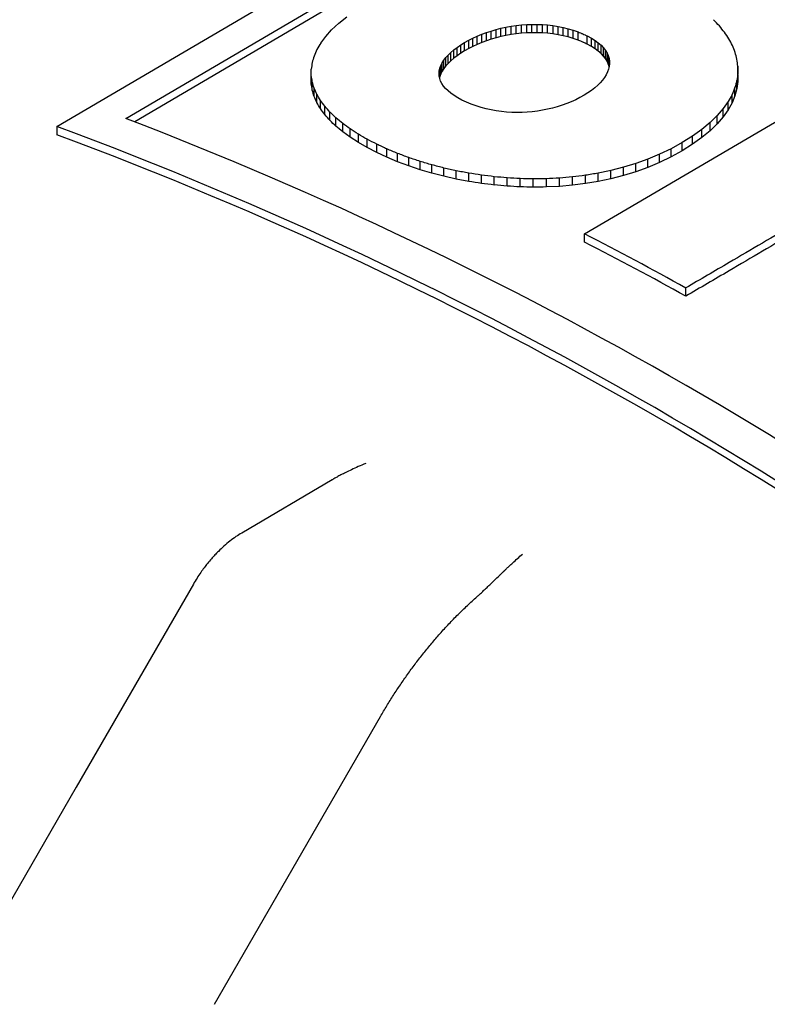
# Model space of a CAD drawing. Header units: millimetres. Extents: x 8 to 399, y 12 to 198.
# Tile 37 of 53: x 349.1 to 352.81, y 81.46 to 86.35. Entities that reach past the tile are written whole.
import ezdxf

# ---------------------------------------------------------------- set-up
doc = ezdxf.new("R2010")
doc.units = ezdxf.units.MM

msp = doc.modelspace()

# ---------------------------------------------------------------- linework, layer by layer
at = {"color": 7, "linetype": 'Continuous', "lineweight": 30}
for p, q in [((349.2816, 85.8169), (354.947, 89.1457)), ((349.6245, 85.8562), (354.947, 88.9833)), ((354.947, 88.9418), (349.6678, 85.8401)), ((350.6814, 86.3296), (350.7219, 86.3622)), ((350.6167, 86.2641), (350.6464, 86.2968)), ((350.6464, 86.2968), (350.6814, 86.3296)), ((351.4152, 86.2832), (351.4388, 86.291)), ((351.4388, 86.291), (351.463, 86.298)), ((351.4388, 86.2498), (351.4388, 86.291)), ((351.463, 86.298), (351.4876, 86.3043)), ((351.463, 86.2568), (351.463, 86.298)), ((351.4876, 86.3043), (351.5125, 86.3097)), ((351.4876, 86.2631), (351.4876, 86.3043)), ((351.5125, 86.3097), (351.5379, 86.3143)), ((351.5125, 86.2685), (351.5125, 86.3097)), ((351.5379, 86.3143), (351.5635, 86.318)), ((351.5379, 86.2731), (351.5379, 86.3143)), ((351.5635, 86.318), (351.5893, 86.3209)), ((351.5635, 86.2768), (351.5635, 86.318)), ((351.5893, 86.3209), (351.6153, 86.3228)), ((351.5893, 86.2797), (351.5893, 86.3209)), ((351.6153, 86.3228), (351.6413, 86.3238)), ((351.6153, 86.2816), (351.6153, 86.3228)), ((351.6413, 86.3238), (351.6674, 86.3239)), ((351.6413, 86.2827), (351.6413, 86.3238)), ((351.6674, 86.3239), (351.6935, 86.323)), ((351.6674, 86.2827), (351.6674, 86.3239)), ((351.6935, 86.323), (351.7195, 86.321)), ((351.6935, 86.2818), (351.6935, 86.323)), ((351.7195, 86.321), (351.7454, 86.318)), ((351.7195, 86.2798), (351.7195, 86.321)), ((351.7454, 86.318), (351.771, 86.314)), ((351.7454, 86.318), (351.7454, 86.2769)), ((351.771, 86.314), (351.7964, 86.3089)), ((351.771, 86.2728), (351.771, 86.314)), ((351.7964, 86.3089), (351.8215, 86.3026)), ((351.7964, 86.2677), (351.7964, 86.3089)), ((351.8215, 86.3026), (351.8462, 86.2953)), ((351.8215, 86.2615), (351.8215, 86.3026)), ((351.8462, 86.2953), (351.8705, 86.2867)), ((351.8462, 86.2541), (351.8462, 86.2953)), ((351.8705, 86.2456), (351.8705, 86.2867)), ((350.5923, 86.2314), (350.6167, 86.2641)), ((351.307, 86.2337), (351.3271, 86.2449)), ((351.3271, 86.2449), (351.3481, 86.2555)), ((351.3271, 86.2037), (351.3271, 86.2449)), ((351.3481, 86.2555), (351.3698, 86.2655)), ((351.3481, 86.2143), (351.3481, 86.2555)), ((351.3698, 86.2655), (351.3922, 86.2747)), ((351.3698, 86.2242), (351.3698, 86.2655)), ((351.3922, 86.2747), (351.4152, 86.2832)), ((351.3922, 86.2335), (351.3922, 86.2747)), ((351.4152, 86.242), (351.3922, 86.2335)), ((351.4152, 86.242), (351.4152, 86.2832)), ((351.4388, 86.2498), (351.4152, 86.242)), ((351.463, 86.2568), (351.4388, 86.2498)), ((351.4876, 86.2631), (351.463, 86.2568)), ((351.5125, 86.2685), (351.4876, 86.2631)), ((351.5379, 86.2731), (351.5125, 86.2685)), ((351.5635, 86.2768), (351.5379, 86.2731)), ((351.5893, 86.2797), (351.5635, 86.2768)), ((351.6153, 86.2816), (351.5893, 86.2797)), ((351.6413, 86.2827), (351.6153, 86.2816)), ((351.6674, 86.2827), (351.6413, 86.2827)), ((351.6935, 86.2818), (351.6674, 86.2827)), ((351.7195, 86.2798), (351.6935, 86.2818)), ((351.7454, 86.2769), (351.7195, 86.2798)), ((351.771, 86.2728), (351.7454, 86.2769)), ((351.7964, 86.2677), (351.771, 86.2728)), ((351.8215, 86.2615), (351.7964, 86.2677)), ((351.8462, 86.2541), (351.8215, 86.2615)), ((351.8705, 86.2456), (351.8462, 86.2541)), ((351.9166, 86.2664), (351.9368, 86.2554)), ((351.9166, 86.2253), (351.9166, 86.2664)), ((351.9368, 86.2554), (351.9549, 86.2439)), ((351.9368, 86.2143), (351.9368, 86.2554)), ((351.9549, 86.2439), (351.9708, 86.2321)), ((351.9549, 86.2028), (351.9549, 86.2439)), ((351.2382, 86.1842), (351.253, 86.1968)), ((351.253, 86.1968), (351.2694, 86.2093)), ((351.253, 86.1556), (351.253, 86.1968)), ((351.2694, 86.2093), (351.2875, 86.2216)), ((351.2694, 86.1681), (351.2694, 86.2093)), ((351.2875, 86.2216), (351.307, 86.2337)), ((351.2875, 86.1804), (351.2875, 86.2216)), ((351.307, 86.1924), (351.2875, 86.1804)), ((351.307, 86.1924), (351.307, 86.2337)), ((351.3271, 86.2037), (351.307, 86.1924)), ((351.3481, 86.2143), (351.3271, 86.2037)), ((351.3698, 86.2242), (351.3481, 86.2143)), ((351.3922, 86.2335), (351.3698, 86.2242)), ((351.9368, 86.2143), (351.9166, 86.2253)), ((351.9549, 86.2028), (351.9368, 86.2143)), ((351.9708, 86.191), (351.9549, 86.2028)), ((351.9708, 86.2321), (351.9847, 86.2199)), ((351.9708, 86.191), (351.9708, 86.2321)), ((351.9847, 86.1788), (351.9708, 86.191)), ((351.9847, 86.2199), (351.9966, 86.2074)), ((351.9847, 86.1788), (351.9847, 86.2199)), ((351.9966, 86.2074), (352.0065, 86.1947)), ((351.9966, 86.1663), (351.9966, 86.2074)), ((352.0065, 86.1947), (352.0144, 86.1817)), ((352.0065, 86.1536), (352.0065, 86.1947)), ((351.1953, 86.1326), (351.2035, 86.1456)), ((351.2035, 86.1456), (351.2134, 86.1586)), ((351.2035, 86.1044), (351.2035, 86.1456)), ((351.2134, 86.1586), (351.225, 86.1715)), ((351.2134, 86.1174), (351.2134, 86.1586)), ((351.225, 86.1715), (351.2382, 86.1842)), ((351.225, 86.1302), (351.225, 86.1715)), ((351.2382, 86.143), (351.225, 86.1302)), ((351.2382, 86.143), (351.2382, 86.1842)), ((351.253, 86.1556), (351.2382, 86.143)), ((351.2694, 86.1681), (351.253, 86.1556)), ((351.2875, 86.1804), (351.2694, 86.1681)), ((351.9966, 86.1663), (351.9847, 86.1788)), ((352.0065, 86.1536), (351.9966, 86.1663)), ((352.0144, 86.1406), (352.0065, 86.1536)), ((352.0144, 86.1817), (352.0204, 86.1685)), ((352.0144, 86.1406), (352.0144, 86.1817)), ((352.0204, 86.1274), (352.0144, 86.1406)), ((352.0204, 86.1685), (352.0244, 86.1552)), ((352.0204, 86.1274), (352.0204, 86.1685)), ((352.0244, 86.1552), (352.0267, 86.1417)), ((352.0244, 86.1141), (352.0244, 86.1552)), ((352.0267, 86.1417), (352.027, 86.1282)), ((352.0267, 86.1246), (352.0267, 86.1417)), ((350.5451, 86.0605), (350.5451, 86.1019)), ((351.1801, 86.0805), (351.1813, 86.0935)), ((351.1813, 86.0935), (351.1842, 86.1065)), ((351.1813, 86.0655), (351.1813, 86.0935)), ((351.1842, 86.1065), (351.1889, 86.1196)), ((351.1842, 86.0653), (351.1842, 86.1065)), ((351.1889, 86.1196), (351.1953, 86.1326)), ((351.1889, 86.0784), (351.1889, 86.1196)), ((351.1953, 86.0914), (351.1889, 86.0784)), ((351.1953, 86.0914), (351.1953, 86.1326)), ((351.2035, 86.1044), (351.1953, 86.0914)), ((351.2134, 86.1174), (351.2035, 86.1044)), ((351.225, 86.1302), (351.2134, 86.1174)), ((352.0224, 86.101), (352.0175, 86.0874)), ((352.0244, 86.1141), (352.0204, 86.1274)), ((352.0256, 86.1146), (352.0224, 86.101)), ((352.0249, 86.1115), (352.0244, 86.1141)), ((352.027, 86.1282), (352.0256, 86.1146)), ((352.6645, 86.0749), (352.6645, 86.1159)), ((350.5453, 86.0287), (350.5453, 86.07)), ((351.1808, 86.0676), (351.1801, 86.0805)), ((351.1834, 86.0548), (351.1808, 86.0676)), ((351.1842, 86.0653), (351.1827, 86.0585)), ((351.1878, 86.0421), (351.1834, 86.0548)), ((351.1889, 86.0784), (351.1842, 86.0653)), ((351.1941, 86.0296), (351.1878, 86.0421)), ((351.9031, 85.283), (353.2316, 86.0633)), ((351.9927, 86.0472), (351.9812, 86.0341)), ((352.0026, 86.0605), (351.9927, 86.0472)), ((352.0109, 86.0739), (352.0026, 86.0605)), ((352.0175, 86.0874), (352.0109, 86.0739)), ((352.6597, 86.0048), (352.6597, 86.0458)), ((352.6644, 86.04), (352.6644, 86.0809)), ((352.6645, 86.0749), (352.6644, 86.04)), ((350.55, 85.9972), (350.55, 86.0386)), ((350.5592, 85.9661), (350.5592, 86.0075)), ((351.2024, 86.0172), (351.1941, 86.0296)), ((351.2126, 86.005), (351.2024, 86.0172)), ((351.2248, 85.9931), (351.2126, 86.005)), ((351.2389, 85.9814), (351.2248, 85.9931)), ((351.9374, 85.9961), (351.9198, 85.984)), ((351.9535, 86.0085), (351.9374, 85.9961)), ((351.9681, 86.0212), (351.9535, 86.0085)), ((351.9812, 86.0341), (351.9681, 86.0212)), ((352.6502, 85.9696), (352.6502, 86.0105)), ((352.6597, 86.0048), (352.6502, 85.9696)), ((352.6644, 86.04), (352.6597, 86.0048)), ((350.5727, 85.9355), (350.5727, 85.9768)), ((350.5905, 85.9053), (350.5905, 85.9466)), ((351.2551, 85.9699), (351.2389, 85.9814)), ((351.2734, 85.9588), (351.2551, 85.9699)), ((351.2937, 85.9479), (351.2734, 85.9588)), ((351.3161, 85.9374), (351.2937, 85.9479)), ((351.8588, 85.9499), (351.8367, 85.9399)), ((351.8802, 85.9607), (351.8588, 85.9499)), ((351.9009, 85.9722), (351.8802, 85.9607)), ((351.9198, 85.984), (351.9009, 85.9722)), ((352.6357, 85.9343), (352.6357, 85.9753)), ((352.6502, 85.9696), (352.6357, 85.9343)), ((350.6123, 85.8756), (350.6123, 85.9169)), ((351.3398, 85.9276), (351.3161, 85.9374)), ((351.364, 85.9189), (351.3398, 85.9276)), ((351.3885, 85.9112), (351.364, 85.9189)), ((351.4133, 85.9046), (351.3885, 85.9112)), ((351.4385, 85.899), (351.4133, 85.9046)), ((351.4638, 85.8944), (351.4385, 85.899)), ((351.4894, 85.8909), (351.4638, 85.8944)), ((351.6939, 85.8973), (351.6688, 85.8932)), ((351.7187, 85.9022), (351.6939, 85.8973)), ((351.7432, 85.9081), (351.7187, 85.9022)), ((351.7673, 85.9148), (351.7432, 85.9081)), ((351.7909, 85.9223), (351.7673, 85.9148)), ((351.8141, 85.9307), (351.7909, 85.9223)), ((351.8367, 85.9399), (351.8141, 85.9307)), ((352.5917, 85.9052), (352.5618, 85.8705)), ((352.6162, 85.9401), (352.5917, 85.9052)), ((352.5917, 85.8643), (352.5917, 85.9052)), ((352.6162, 85.8992), (352.5917, 85.8643)), ((352.6162, 85.8992), (352.6162, 85.9401)), ((352.6357, 85.9343), (352.6162, 85.8992)), ((350.6381, 85.8466), (350.6381, 85.8878)), ((350.6678, 85.8181), (350.6678, 85.8593)), ((351.515, 85.8883), (351.4894, 85.8909)), ((351.5408, 85.8868), (351.515, 85.8883)), ((351.5665, 85.8862), (351.5408, 85.8868)), ((351.5922, 85.8865), (351.5665, 85.8862)), ((351.6179, 85.8878), (351.5922, 85.8865)), ((351.6434, 85.8901), (351.6179, 85.8878)), ((351.6688, 85.8932), (351.6434, 85.8901)), ((352.5618, 85.8705), (352.5267, 85.8363)), ((352.5618, 85.8296), (352.5618, 85.8705)), ((352.5917, 85.8643), (352.5618, 85.8296)), ((349.2816, 85.8169), (349.2816, 85.7753)), ((350.7013, 85.7904), (350.7013, 85.8316)), ((350.7384, 85.7634), (350.7384, 85.8045)), ((352.4861, 85.8025), (352.4399, 85.7694)), ((352.5267, 85.8363), (352.4861, 85.8025)), ((352.4861, 85.7616), (352.4861, 85.8025)), ((352.5267, 85.7954), (352.5267, 85.8363)), ((352.5618, 85.8296), (352.5267, 85.7954)), ((350.7384, 85.7634), (350.7013, 85.7904)), ((350.779, 85.7372), (350.7384, 85.7634)), ((350.779, 85.7372), (350.779, 85.7783)), ((350.823, 85.7118), (350.823, 85.753)), ((352.4399, 85.7694), (352.388, 85.7369)), ((352.4399, 85.7285), (352.4399, 85.7694)), ((352.4861, 85.7616), (352.4399, 85.7285)), ((352.5267, 85.7954), (352.4861, 85.7616)), ((350.823, 85.7118), (350.779, 85.7372)), ((350.8703, 85.6874), (350.823, 85.7118)), ((350.8703, 85.6874), (350.8703, 85.7286)), ((350.9208, 85.664), (350.9208, 85.7051)), ((352.3327, 85.7064), (352.2757, 85.679)), ((352.388, 85.7369), (352.3327, 85.7064)), ((352.3327, 85.6655), (352.3327, 85.7064)), ((352.388, 85.6959), (352.388, 85.7369)), ((352.4399, 85.7285), (352.388, 85.6959)), ((350.9208, 85.664), (350.8703, 85.6874)), ((350.9741, 85.6418), (350.9208, 85.664)), ((350.9741, 85.6418), (350.9741, 85.6829)), ((351.0293, 85.6211), (351.0293, 85.6622)), ((352.2171, 85.6545), (352.1572, 85.6329)), ((352.2757, 85.679), (352.2171, 85.6545)), ((352.2171, 85.6136), (352.2171, 85.6545)), ((352.2757, 85.638), (352.2757, 85.679)), ((352.3327, 85.6655), (352.2757, 85.638)), ((352.388, 85.6959), (352.3327, 85.6655)), ((351.0293, 85.6211), (350.9741, 85.6418)), ((351.0861, 85.6021), (351.0293, 85.6211)), ((351.0861, 85.6021), (351.0861, 85.6432)), ((351.1446, 85.5849), (351.0861, 85.6021)), ((351.1446, 85.5849), (351.1446, 85.6259)), ((351.2044, 85.5693), (351.2044, 85.6104)), ((352.0961, 85.6141), (352.0339, 85.5981)), ((352.1572, 85.6329), (352.0961, 85.6141)), ((352.0961, 85.5732), (352.0961, 85.6141)), ((352.1572, 85.5919), (352.1572, 85.6329)), ((352.2171, 85.6136), (352.1572, 85.5919)), ((352.2757, 85.638), (352.2171, 85.6136)), ((351.2044, 85.5693), (351.1446, 85.5849)), ((351.2654, 85.5556), (351.2044, 85.5693)), ((351.2654, 85.5556), (351.2654, 85.5966)), ((351.3275, 85.5438), (351.2654, 85.5556)), ((351.3275, 85.5438), (351.3275, 85.5848)), ((351.3905, 85.5339), (351.3905, 85.5749)), ((351.4542, 85.5261), (351.4542, 85.567)), ((351.5185, 85.5203), (351.5185, 85.5613)), ((351.5831, 85.5166), (351.5831, 85.5576)), ((351.6481, 85.5152), (351.6481, 85.5562)), ((351.7131, 85.5161), (351.7131, 85.5571)), ((351.7781, 85.5193), (351.7781, 85.5603)), ((351.8428, 85.525), (351.8428, 85.5659)), ((351.9071, 85.5331), (351.9071, 85.574)), ((351.9709, 85.5438), (351.9709, 85.5847)), ((352.0339, 85.5571), (351.9709, 85.5438)), ((352.0339, 85.5571), (352.0339, 85.5981)), ((352.0961, 85.5732), (352.0339, 85.5571)), ((352.1572, 85.5919), (352.0961, 85.5732)), ((351.7781, 85.5193), (351.7131, 85.5161)), ((351.8428, 85.525), (351.7781, 85.5193)), ((351.9071, 85.5331), (351.8428, 85.525)), ((351.9709, 85.5438), (351.9071, 85.5331)), ((351.9031, 85.2421), (351.9031, 85.283)), ((352.4059, 84.9735), (352.4059, 85.0143)), ((350.6486, 84.0609), (350.1994, 83.7971)), ((350.0637, 81.4558), (350.8888, 82.8853))]:
    msp.add_line(p, q, dxfattribs=at)
at = {"color": 7, "linetype": 'Continuous', "lineweight": 30, "flags": 128}
msp.add_lwpolyline([(349.9592, 83.5431), (349.3769, 82.5342), (348.6899, 81.3439)], dxfattribs=at)
at = {"color": 7, "linetype": 'Continuous', "lineweight": 30}
for centre, radius, start, end in [((342.6319, 67.597), 19.5523, 50.96047, 69.04491), ((342.4624, 67.4622), 19.5805, 50.38646, 69.61892), ((342.4864, 67.4622), 19.5331, 50.36292, 69.64245), ((343.3971, 68.7552), 18.5881, 61.00995, 62.76735), ((343.4206, 68.7552), 18.541, 61.01237, 62.77416)]:
    msp.add_arc(centre, radius, start, end, dxfattribs=at)
for centre, major_axis, ratio, start_param, end_param in [((353.4441, 68.2799), (-6.1554, 20.4766), 0.3557, 5.673034, 5.676153), ((353.3498, 68.2353), (-5.5154, 20.8423), 0.313935, 5.670719, 5.673734), ((353.252, 68.1895), (-4.8426, 21.2334), 0.269478, 5.665214, 5.668118), ((353.1494, 68.142), (-4.1173, 21.6617), 0.22203, 5.656094, 5.658877), ((349.2939, 66.0647), (6.8729, 27.6846), 0.176201, 0.801194, 0.802899), ((348.6498, 65.7377), (11.1492, 29.6791), 0.218095, 0.893535, 0.895044), ((353.041, 68.0925), (-3.3135, 22.1416), 0.171319, 5.642694, 5.645346), ((349.8029, 66.3237), (3.8334, 26.1673), 0.120936, 0.727996, 0.729888), ((352.925, 68.0402), (-2.395, 22.6923), 0.11716, 5.624034, 5.626546), ((352.7996, 67.9846), (-1.3094, 23.3391), 0.059592, 5.598709, 5.601073), ((350.2155, 66.534), (1.6165, 24.9834), 0.05975, 0.672755, 0.674824), ((350.5575, 66.7085), (-0.0578, 24.0407), 0.002411, 5.648678, 5.650914), ((352.6624, 67.9249), (0.0217, 24.1166), 0.000899, 0.716221, 0.71843), ((350.5575, 66.7081), (-0.0576, 23.983), 0.002411, 5.649061, 5.651303), ((350.8461, 66.8557), (-1.3725, 23.2738), 0.062815, 5.677507, 5.6799), ((352.3399, 67.7901), (3.9662, 26.2727), 0.123831, 0.821441, 0.823305), ((352.5104, 67.8604), (1.7184, 25.0725), 0.062976, 0.761594, 0.763634), ((350.8461, 66.8554), (-1.3692, 23.218), 0.062815, 5.677884, 5.680283), ((351.0936, 66.982), (-2.4459, 22.6356), 0.120187, 5.697496, 5.700037), ((351.0937, 66.9817), (-2.44, 22.5814), 0.120187, 5.697867, 5.700414), ((351.309, 67.0918), (-3.355, 22.092), 0.174083, 5.710615, 5.713294), ((352.1466, 67.7136), (7.0478, 27.8105), 0.178447, 0.898836, 0.900515), ((351.3091, 67.0916), (-3.347, 22.039), 0.174083, 5.71098, 5.713665), ((351.4988, 67.1884), (-4.1514, 21.6178), 0.224495, 5.718276, 5.721083), ((351.6681, 67.2745), (-4.8705, 21.1944), 0.271627, 5.721467, 5.724393), ((351.9257, 67.6315), (11.3793, 29.8317), 0.21939, 0.994734, 0.996219), ((351.4989, 67.1883), (-4.1414, 21.566), 0.224495, 5.718633, 5.721448), ((351.6681, 67.2744), (-4.8589, 21.1436), 0.271627, 5.721817, 5.72475), ((351.8206, 67.352), (-5.5382, 20.8074), 0.315764, 5.720862, 5.723897), ((351.8207, 67.3519), (-5.5249, 20.7575), 0.315764, 5.721204, 5.724247), ((351.9595, 67.4224), (-6.1735, 20.4453), 0.357213, 5.716902, 5.720037), ((351.9595, 67.4223), (-6.1587, 20.3963), 0.357213, 5.717237, 5.720379), ((352.0871, 67.487), (-6.7921, 20.0985), 0.396266, 5.709846, 5.713071), ((352.0871, 67.4869), (-6.7758, 20.0503), 0.396266, 5.710173, 5.713406), ((352.2054, 67.5467), (-7.4068, 19.7584), 0.433182, 5.699804, 5.703109), ((352.3161, 67.6025), (-8.0295, 19.4167), 0.468178, 5.686753, 5.690129), ((352.4205, 67.6549), (-8.6715, 19.0651), 0.501419, 5.670553, 5.67399), ((352.5198, 67.7046), (-9.3442, 18.6942), 0.533015, 5.650939, 5.654428), ((352.6149, 67.7521), (-10.0592, 18.2934), 0.563006, 5.627527, 5.631058), ((352.707, 67.798), (-10.8323, 17.8479), 0.591465, 5.599714, 5.603263), ((352.7987, 67.8434), (-11.6932, 17.3316), 0.618695, 5.566291, 5.569791), ((352.8905, 67.8888), (-12.6608, 16.7187), 0.644298, 5.52611, 5.529553), ((352.9834, 67.9346), (-13.7538, 15.9765), 0.667666, 5.477896, 5.481272), ((353.0782, 67.9811), (-14.9859, 15.0657), 0.687922, 5.420465, 5.423765), ((353.1759, 68.0289), (16.3583, -13.9461), 0.703897, 2.211597, 2.214812), ((353.2777, 68.0784), (17.8512, -12.5901), 0.7142, 2.135132, 2.138253), ((353.3849, 68.1305), (19.4217, -11.0021), 0.717452, 2.052109, 2.055127), ((353.4993, 68.1859), (21.018, -9.2315), 0.712651, 1.967142, 1.970048), ((353.623, 68.2456), (22.6065, -7.362), 0.699493, 1.885664, 1.888448), ((353.7587, 68.3109), (24.1934, -5.4766), 0.678424, 1.812179, 1.814832), ((353.9101, 68.3837), (25.8244, -3.6255), 0.650381, 1.749191, 1.751705), ((354.0821, 68.4663), (27.5733, -1.8147), 0.616455, 1.697298, 1.699663), ((354.2818, 68.5621), (29.5324, -0.0122), 0.577634, 1.655916, 1.658124), ((354.5195, 68.6761), (31.8154, 1.8444), 0.534708, 1.624, 1.626041), ((354.8108, 68.8162), (34.5708, 3.8463), 0.488259, 1.600494, 1.602358), ((355.1808, 68.9947), (38.012, 6.1245), 0.438702, 1.584564, 1.586243), ((355.6724, 69.2331), (42.4722, 8.8786), 0.386339, 1.575702, 1.577187), ((353.3847, 68.1306), (19.3752, -10.9758), 0.717452, 2.05233, 2.055355), ((353.4991, 68.1859), (20.9676, -9.2094), 0.712651, 1.967355, 1.970268), ((353.6227, 68.2456), (22.5524, -7.3444), 0.699493, 1.885871, 1.888662), ((353.7584, 68.311), (24.1355, -5.4635), 0.678424, 1.812379, 1.815039), ((353.9097, 68.3837), (25.7626, -3.6168), 0.650381, 1.749385, 1.751906), ((354.0816, 68.4663), (27.5073, -1.8104), 0.616455, 1.697486, 1.699858)]:
    msp.add_ellipse(centre, major_axis=major_axis, ratio=ratio, start_param=start_param, end_param=end_param, dxfattribs=at)
for points, knots in [([(351.8705, 86.2867), (351.8744, 86.2851), (351.8803, 86.2827), (351.8882, 86.2794), (351.892, 86.2777), (351.894, 86.2768)], [0, 0, 0, 0, 0.49996, 0.749966, 1, 1, 1, 1]), ([(351.894, 86.2357), (351.892, 86.2366), (351.8872, 86.2387), (351.8794, 86.2419), (351.8734, 86.2444), (351.8705, 86.2456)], [0, 0, 0, 0, 0.249949, 0.624957, 1, 1, 1, 1]), ([(351.894, 86.2768), (351.8978, 86.2751), (351.9035, 86.2726), (351.911, 86.2691), (351.9147, 86.2673), (351.9166, 86.2664)], [0, 0, 0, 0, 0.499927, 0.749961, 1, 1, 1, 1]), ([(351.9166, 86.2253), (351.9128, 86.2271), (351.9073, 86.2297), (351.8997, 86.2332), (351.8959, 86.2349), (351.894, 86.2357)], [0, 0, 0, 0, 0.49996, 0.749966, 1, 1, 1, 1]), ([(353.035, 85.3831), (353.0074, 85.3669), (352.9245, 85.3185), (352.7866, 85.2375), (352.6045, 85.1308), (352.4776, 85.0564), (352.4059, 85.0143)], [0, 0, 0, 0, 0.131599, 0.394797, 0.657994, 1, 1, 1, 1]), ([(353.035, 85.3423), (353.0074, 85.3261), (352.9245, 85.2776), (352.7866, 85.1967), (352.6045, 85.0899), (352.4776, 85.0155), (352.4059, 84.9735)], [0, 0, 0, 0, 0.131599, 0.394796, 0.657994, 1, 1, 1, 1]), ([(350.8154, 84.1428), (350.8029, 84.1376), (350.7794, 84.1277), (350.7464, 84.1125), (350.7179, 84.0987), (350.6939, 84.0864), (350.6744, 84.0759), (350.6602, 84.068), (350.6521, 84.0633), (350.6489, 84.0614), (350.6484, 84.0611)], [0, 0, 0, 0, 0.221999, 0.417973, 0.587921, 0.731847, 0.849755, 0.941653, 0.991122, 1, 1, 1, 1]), ([(350.1994, 83.7971), (350.1899, 83.7912), (350.1701, 83.7791), (350.1406, 83.7572), (350.1114, 83.7328), (350.0867, 83.7095), (350.0661, 83.6882), (350.048, 83.6682), (350.0302, 83.647), (350.0125, 83.6241), (349.9951, 83.6001), (349.977, 83.5729), (349.9653, 83.5533), (349.9592, 83.5431)], [0, 0, 0, 0, 0.105263, 0.218366, 0.331516, 0.439711, 0.509194, 0.580457, 0.664643, 0.736761, 0.816625, 0.904325, 1, 1, 1, 1]), ([(351.362, 83.4749), (351.3666, 83.4791), (351.3761, 83.4876), (351.3904, 83.5007), (351.4061, 83.5153), (351.4232, 83.5315), (351.4423, 83.5498), (351.4627, 83.5694), (351.4774, 83.5836), (351.4861, 83.592), (351.4883, 83.5941), (351.4906, 83.5964), (351.4931, 83.5988), (351.4957, 83.6013), (351.4984, 83.6039), (351.5013, 83.6067), (351.5067, 83.6119), (351.515, 83.6199), (351.5289, 83.6332), (351.5471, 83.6502), (351.5701, 83.6711), (351.5864, 83.6852), (351.5951, 83.6927)], [0, 0, 0, 0, 0.0531674, 0.108895, 0.1672069, 0.2408426, 0.3179849, 0.4049783, 0.5001361, 0.5091785, 0.5188337, 0.5291017, 0.5399827, 0.5514767, 0.5635838, 0.576304, 0.5896374, 0.6355342, 0.6874888, 0.7777504, 0.8819206, 1, 1, 1, 1]), ([(350.8888, 82.8853), (350.8992, 82.9032), (350.9202, 82.9389), (350.9533, 82.9916), (350.9875, 83.0435), (351.0233, 83.0949), (351.0604, 83.1455), (351.0989, 83.1953), (351.1385, 83.2439), (351.18, 83.2922), (351.2233, 83.3399), (351.2686, 83.3869), (351.3148, 83.4322), (351.3462, 83.4606), (351.362, 83.4749)], [0, 0, 0, 0, 0.079433, 0.158865, 0.238849, 0.318834, 0.400558, 0.482282, 0.564607, 0.646932, 0.734732, 0.822716, 0.911263, 1, 1, 1, 1])]:
    msp.add_open_spline(points, degree=3, knots=knots, dxfattribs=at)

doc.saveas('drawing.dxf')
